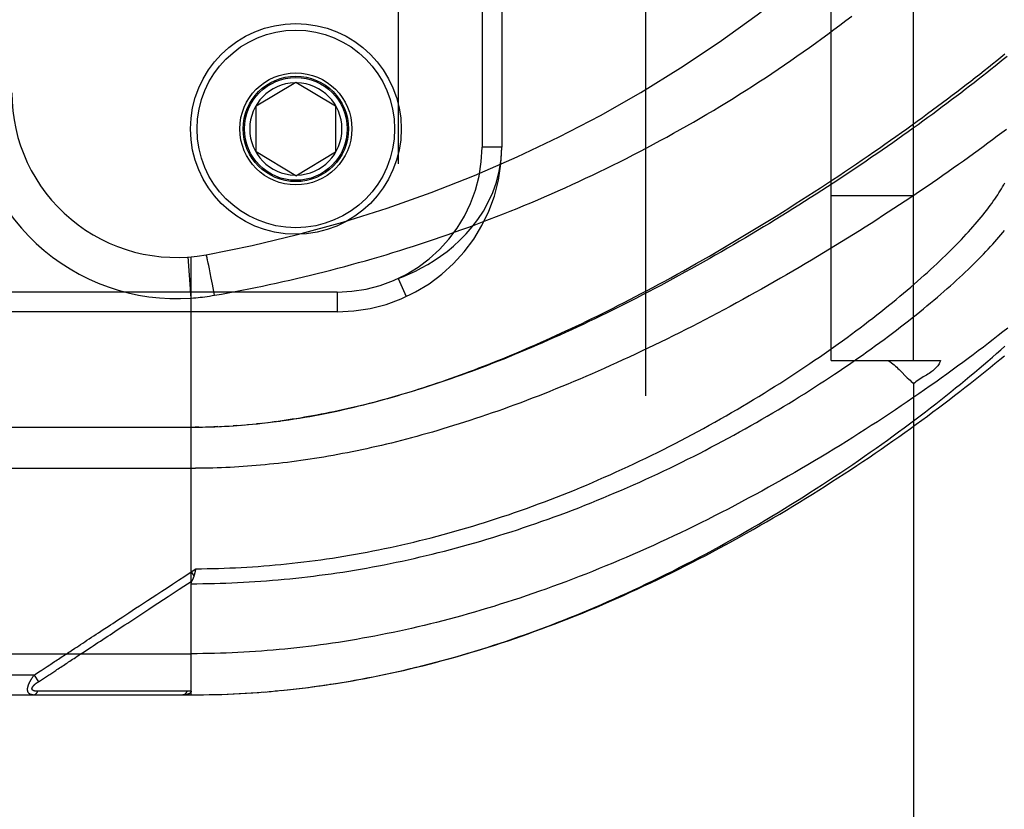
# Model space of a CAD drawing. Header units: inches. Extents: x 0 to 230, y 0 to 149.
# Tile 32 of 256: x 33.9 to 35.4, y 40.2 to 41.4. Entities that reach past the tile are written whole.
import ezdxf

# ---------------------------------------------------------------- set-up
doc = ezdxf.new("R2010")
doc.units = ezdxf.units.IN
doc.header["$LTSCALE"] = 12.648283
doc.header["$MEASUREMENT"] = 0
doc.linetypes.add('HIDDEN', pattern=[0.2, 0.1, -0.1])
for name, color, linetype in [('DEFAULT_2', 8, 'HIDDEN'), ('LEFTHAND_DOOR_ASSEMBLY', 7, 'CONTINUOUS'), ('SUBPANEL', 7, 'CONTINUOUS')]:
    doc.layers.add(name, color=color, linetype=linetype)

msp = doc.modelspace()

# ---------------------------------------------------------------- linework, layer by layer
at = {"layer": 'DEFAULT_2', "color": 8, "linetype": 'HIDDEN'}
msp.add_line((34.8549, 38.2959), (34.8549, 107.3999), dxfattribs=at)
at = {"layer": 'LEFTHAND_DOOR_ASSEMBLY', "color": 8, "linetype": 'HIDDEN'}
for p, q in [((34.4789, 42.4425), (34.4789, 41.0033)), ((34.6064, 42.2429), (34.6064, 41.2029)), ((34.6364, 42.2429), (34.6364, 41.2029)), ((34.2639, 41.2654), (34.3239, 41.3015)), ((34.3239, 41.3015), (34.3839, 41.2654)), ((34.2639, 41.1954), (34.2639, 41.2654)), ((34.3839, 41.2654), (34.3839, 41.1954)), ((34.6364, 41.2029), (34.6064, 41.2029)), ((34.3239, 41.1594), (34.2639, 41.1954)), ((34.3239, 41.1594), (34.3839, 41.1954)), ((34.1651, 40.3717), (34.1651, 41.0364)), ((34.1889, 41.0359), (34.1887, 41.0366)), ((34.1651, 40.9737), (34.1607, 41.0361)), ((34.1891, 41.0351), (34.1889, 41.0359)), ((34.1893, 41.0342), (34.1891, 41.0351)), ((34.1895, 41.0333), (34.1893, 41.0342)), ((34.1904, 41.0294), (34.19, 41.0312)), ((34.191, 41.0268), (34.1904, 41.0294)), ((34.1917, 41.0231), (34.191, 41.0268)), ((34.1928, 41.0183), (34.1917, 41.0231)), ((34.194, 41.012), (34.1928, 41.0183)), ((34.1956, 41.0042), (34.194, 41.012)), ((34.1974, 40.9947), (34.1956, 41.0042)), ((34.1994, 40.9836), (34.1974, 40.9947)), ((34.4789, 41.0033), (34.4915, 40.9761)), ((34.3864, 40.9829), (33.2301, 40.9829)), ((34.2005, 40.978), (34.1994, 40.9836)), ((34.3864, 40.9829), (34.3864, 40.9529)), ((34.3864, 40.9529), (33.2601, 40.9529)), ((34.2699, 40.7835), (34.264, 40.7829)), ((34.2733, 40.7839), (34.2819, 40.7849)), ((34.2939, 40.7863), (34.2879, 40.7856)), ((33.2914, 40.7779), (34.1651, 40.7779)), ((34.1767, 40.778), (34.1709, 40.778)), ((34.1794, 40.778), (34.1882, 40.7782)), ((34.1866, 40.7782), (34.194, 40.7784)), ((34.2055, 40.7788), (34.1997, 40.7786)), ((34.2083, 40.7789), (34.2171, 40.7793)), ((34.2154, 40.7792), (34.2229, 40.7796)), ((34.2346, 40.7804), (34.2287, 40.78)), ((34.2365, 40.7805), (34.2463, 40.7813)), ((34.2436, 40.7811), (34.2522, 40.7818)), ((33.2614, 40.7154), (34.1717, 40.7155)), ((34.1651, 40.5585), (34.1719, 40.563)), ((34.1651, 40.5585), (34.1693, 40.5522)), ((34.171, 40.5587), (34.1707, 40.5575)), ((34.1712, 40.5599), (34.171, 40.5587)), ((34.1719, 40.563), (34.1712, 40.5599)), ((34.0004, 40.4356), (34.0132, 40.444)), ((33.2614, 40.4342), (34.1651, 40.4342)), ((33.9504, 40.4028), (33.9596, 40.4088)), ((33.9268, 40.4017), (33.2614, 40.4017)), ((33.9268, 40.4017), (33.9294, 40.4034)), ((33.9268, 40.4017), (33.9334, 40.3917)), ((33.9294, 40.4034), (33.9318, 40.405)), ((33.9318, 40.405), (33.9341, 40.4065)), ((33.9334, 40.3917), (33.9409, 40.3966)), ((33.9409, 40.3966), (33.9488, 40.4018)), ((33.9488, 40.4018), (33.9504, 40.4028)), ((34.3019, 40.3784), (34.3148, 40.3798)), ((34.3111, 40.3794), (34.3242, 40.3808)), ((34.3203, 40.3804), (34.3337, 40.3819)), ((34.3295, 40.3814), (34.3431, 40.3831)), ((34.3387, 40.3826), (34.3526, 40.3844)), ((34.3479, 40.3838), (34.3621, 40.3857)), ((34.3572, 40.385), (34.3716, 40.3871)), ((34.3664, 40.3863), (34.3811, 40.3885)), ((33.2914, 40.3717), (34.1651, 40.3717)), ((33.9367, 40.3772), (33.9357, 40.3772)), ((33.9456, 40.3772), (33.9367, 40.3772)), ((33.9774, 40.3773), (33.9456, 40.3772)), ((33.9825, 40.3773), (33.9774, 40.3773)), ((34.1465, 40.3774), (34.1351, 40.3774)), ((34.1591, 40.3774), (34.1465, 40.3774)), ((34.1651, 40.3717), (34.1744, 40.3717)), ((34.1742, 40.3717), (34.1837, 40.3718)), ((34.1833, 40.3718), (34.1931, 40.372)), ((34.1924, 40.372), (34.2024, 40.3722)), ((34.2015, 40.3722), (34.2117, 40.3725)), ((34.2106, 40.3724), (34.2211, 40.3728)), ((34.2197, 40.3728), (34.2304, 40.3732)), ((34.2288, 40.3732), (34.2397, 40.3737)), ((34.2379, 40.3736), (34.2491, 40.3742)), ((34.247, 40.3741), (34.2585, 40.3748)), ((34.2562, 40.3747), (34.2678, 40.3755)), ((34.2653, 40.3753), (34.2772, 40.3762)), ((34.2744, 40.376), (34.2866, 40.377)), ((34.2836, 40.3768), (34.296, 40.3779)), ((34.2927, 40.3776), (34.3054, 40.3788))]:
    msp.add_line(p, q, dxfattribs=at)
for points in [[(34.2005, 40.978), (34.2109, 40.9799), (34.2213, 40.9817), (34.2316, 40.9837), (34.242, 40.9857), (34.2524, 40.9877), (34.2627, 40.9898), (34.2731, 40.9919), (34.2835, 40.9941), (34.2939, 40.9964), (34.3043, 40.9987), (34.3147, 41.001), (34.3251, 41.0034), (34.3355, 41.0059), (34.3459, 41.0084), (34.3563, 41.0109), (34.3667, 41.0136), (34.3772, 41.0162), (34.3876, 41.019), (34.398, 41.0217), (34.4085, 41.0246), (34.4189, 41.0275), (34.4294, 41.0304), (34.4398, 41.0334), (34.4503, 41.0365), (34.4607, 41.0396), (34.4712, 41.0428), (34.4817, 41.046), (34.4921, 41.0493), (34.5026, 41.0527), (34.5131, 41.0561), (34.5235, 41.0595), (34.534, 41.0631), (34.5445, 41.0666), (34.555, 41.0703), (34.5655, 41.074), (34.5759, 41.0777), (34.5864, 41.0815), (34.5969, 41.0854), (34.6073, 41.0893), (34.6178, 41.0933), (34.6283, 41.0974), (34.6387, 41.1015), (34.6492, 41.1057), (34.6596, 41.1099), (34.67, 41.1142), (34.6805, 41.1185), (34.6909, 41.1229), (34.7013, 41.1274), (34.7117, 41.1319), (34.7221, 41.1365), (34.7325, 41.1412), (34.7429, 41.1459), (34.7533, 41.1507), (34.7636, 41.1555), (34.774, 41.1604), (34.7843, 41.1653), (34.7946, 41.1704), (34.805, 41.1754), (34.8153, 41.1806), (34.8255, 41.1857), (34.8358, 41.191), (34.846, 41.1963), (34.8563, 41.2017), (34.8665, 41.2071), (34.8767, 41.2126), (34.8869, 41.2181), (34.897, 41.2238), (34.9071, 41.2294), (34.9172, 41.2351), (34.9273, 41.2409), (34.9374, 41.2468), (34.9474, 41.2526), (34.9574, 41.2586), (34.9674, 41.2646), (34.9773, 41.2707), (34.9872, 41.2768), (34.9971, 41.2829), (35.0069, 41.2892), (35.0167, 41.2954), (35.0265, 41.3017), (35.0362, 41.3081), (35.0459, 41.3145), (35.0556, 41.321), (35.0652, 41.3275), (35.0747, 41.334), (35.0842, 41.3406), (35.0937, 41.3473), (35.1031, 41.354), (35.1125, 41.3607), (35.1218, 41.3674), (35.1311, 41.3742), (35.1403, 41.3811), (35.1494, 41.3879), (35.1585, 41.3948), (35.1675, 41.4017)], [(34.2973, 40.7868), (34.3053, 40.7879), (34.3134, 40.7891), (34.3214, 40.7903), (34.3293, 40.7916), (34.3373, 40.7929), (34.3451, 40.7943), (34.3529, 40.7957), (34.3607, 40.7971), (34.3683, 40.7986), (34.3759, 40.8002), (34.3833, 40.8017), (34.3907, 40.8033), (34.398, 40.805), (34.4053, 40.8066), (34.4125, 40.8083), (34.4197, 40.8101), (34.4269, 40.8118), (34.434, 40.8137), (34.4411, 40.8155), (34.4482, 40.8174), (34.4553, 40.8193), (34.4623, 40.8213), (34.4693, 40.8232), (34.4763, 40.8253), (34.4833, 40.8273), (34.4903, 40.8294), (34.4972, 40.8315), (34.5042, 40.8337), (34.5111, 40.8359), (34.5181, 40.8381), (34.525, 40.8404), (34.5319, 40.8427), (34.5388, 40.845), (34.5458, 40.8474), (34.5527, 40.8498), (34.5597, 40.8522), (34.5666, 40.8547), (34.5736, 40.8572), (34.5806, 40.8598), (34.5876, 40.8624), (34.5947, 40.865), (34.6017, 40.8677), (34.6088, 40.8704), (34.6159, 40.8732), (34.623, 40.876), (34.6301, 40.8789), (34.6373, 40.8818), (34.6445, 40.8847), (34.6518, 40.8877), (34.659, 40.8908), (34.6663, 40.8939), (34.6737, 40.897), (34.681, 40.9002), (34.6884, 40.9034), (34.6959, 40.9067), (34.7033, 40.91), (34.7109, 40.9134), (34.7184, 40.9168), (34.7261, 40.9203), (34.7337, 40.9239), (34.7415, 40.9275), (34.7493, 40.9312), (34.7571, 40.9349), (34.765, 40.9387), (34.7729, 40.9425), (34.7809, 40.9464), (34.789, 40.9504), (34.7971, 40.9545), (34.8053, 40.9586), (34.8136, 40.9628), (34.8221, 40.9671), (34.8306, 40.9715), (34.8392, 40.976), (34.8479, 40.9805), (34.8567, 40.9851), (34.8655, 40.9899), (34.8745, 40.9947), (34.8836, 40.9996), (34.8929, 41.0047), (34.9023, 41.0099), (34.9118, 41.0152), (34.9215, 41.0206), (34.9313, 41.0261), (34.9412, 41.0318), (34.9513, 41.0375), (34.9614, 41.0434), (34.9716, 41.0493), (34.9818, 41.0554), (34.9921, 41.0614), (35.0023, 41.0675), (35.0124, 41.0736), (35.0225, 41.0797), (35.0325, 41.0859), (35.0425, 41.092), (35.0524, 41.0981), (35.0622, 41.1043), (35.072, 41.1104), (35.0817, 41.1166), (35.0913, 41.1227), (35.1009, 41.1288), (35.1103, 41.135), (35.1197, 41.1411), (35.1291, 41.1472), (35.1383, 41.1533), (35.1475, 41.1594), (35.1565, 41.1654), (35.1655, 41.1715), (35.1745, 41.1775), (35.1833, 41.1835), (35.192, 41.1895), (35.2007, 41.1955), (35.2093, 41.2014), (35.2177, 41.2073), (35.2261, 41.2132), (35.2344, 41.219), (35.2426, 41.2249), (35.2508, 41.2307), (35.2588, 41.2364), (35.2667, 41.2422), (35.2746, 41.2479), (35.2823, 41.2536), (35.29, 41.2592), (35.2976, 41.2648), (35.305, 41.2704), (35.3124, 41.2759), (35.3197, 41.2814), (35.3269, 41.2868), (35.334, 41.2923), (35.341, 41.2976), (35.3479, 41.303), (35.3547, 41.3083), (35.3614, 41.3135), (35.3681, 41.3188), (35.3746, 41.3239), (35.381, 41.3291), (35.3874, 41.3342), (35.3936, 41.3392), (35.3997, 41.3442)], [(35.4029, 41.3404), (35.3969, 41.3355), (35.3909, 41.3306), (35.3847, 41.3256), (35.3785, 41.3206), (35.3722, 41.3156), (35.3658, 41.3105), (35.3593, 41.3054), (35.3528, 41.3003), (35.3461, 41.2952), (35.3394, 41.29), (35.3326, 41.2848), (35.3257, 41.2796), (35.3188, 41.2743), (35.3117, 41.269), (35.3046, 41.2637), (35.2974, 41.2584), (35.2902, 41.253), (35.2828, 41.2476), (35.2754, 41.2422), (35.2679, 41.2368), (35.2603, 41.2314), (35.2527, 41.2259), (35.245, 41.2204), (35.2372, 41.2149), (35.2294, 41.2094), (35.2215, 41.2039), (35.2135, 41.1984), (35.2055, 41.1928), (35.1974, 41.1873), (35.1892, 41.1817), (35.181, 41.1761), (35.1727, 41.1705), (35.1643, 41.165), (35.1559, 41.1594), (35.1475, 41.1538), (35.1389, 41.1482), (35.1304, 41.1426), (35.1218, 41.137), (35.1131, 41.1314), (35.1044, 41.1258), (35.0956, 41.1203), (35.0868, 41.1147), (35.078, 41.1092), (35.0691, 41.1036), (35.0602, 41.0981), (35.0513, 41.0926), (35.0423, 41.0871), (35.0333, 41.0816), (35.0242, 41.0762), (35.0152, 41.0707), (35.0061, 41.0653), (34.997, 41.0599), (34.9878, 41.0546), (34.9787, 41.0493), (34.9695, 41.044), (34.9603, 41.0387), (34.9511, 41.0335), (34.9419, 41.0283), (34.9327, 41.0231), (34.9235, 41.018), (34.9143, 41.0129), (34.9051, 41.0078), (34.8959, 41.0028), (34.8867, 40.9979), (34.8775, 40.993), (34.8683, 40.9881), (34.8591, 40.9833), (34.8499, 40.9785), (34.8408, 40.9738), (34.8317, 40.9692), (34.8226, 40.9645), (34.8135, 40.96), (34.8044, 40.9555), (34.7954, 40.951), (34.7864, 40.9466), (34.7774, 40.9423), (34.7685, 40.938), (34.7596, 40.9338), (34.7507, 40.9297), (34.7419, 40.9256), (34.7331, 40.9215), (34.7243, 40.9176), (34.7156, 40.9137), (34.7069, 40.9098), (34.6983, 40.906), (34.6897, 40.9023), (34.6812, 40.8986), (34.6727, 40.895), (34.6642, 40.8915), (34.6558, 40.888), (34.6475, 40.8846), (34.6392, 40.8813), (34.6309, 40.878), (34.6227, 40.8748), (34.6146, 40.8716), (34.6065, 40.8685), (34.5985, 40.8655), (34.5905, 40.8625), (34.5826, 40.8596), (34.5747, 40.8568), (34.5669, 40.854), (34.5591, 40.8513), (34.5514, 40.8486), (34.5437, 40.846), (34.5361, 40.8434), (34.5286, 40.841), (34.5211, 40.8385), (34.5136, 40.8362), (34.5062, 40.8338), (34.4989, 40.8316), (34.4916, 40.8294), (34.4844, 40.8272), (34.4772, 40.8251), (34.47, 40.8231), (34.463, 40.8211), (34.4559, 40.8192), (34.4489, 40.8173), (34.442, 40.8155), (34.4351, 40.8137), (34.4283, 40.812), (34.4215, 40.8103), (34.4147, 40.8087), (34.408, 40.8071), (34.4013, 40.8056), (34.3947, 40.8041), (34.3882, 40.8027), (34.3816, 40.8013), (34.3751, 40.7999), (34.3687, 40.7986), (34.3622, 40.7974), (34.3559, 40.7962), (34.3495, 40.795), (34.3432, 40.7939), (34.3369, 40.7928), (34.3307, 40.7917), (34.3245, 40.7907), (34.3183, 40.7898), (34.3122, 40.7889)], [(35.402, 41.2296), (35.3951, 41.2244), (35.3881, 41.2192), (35.381, 41.2139), (35.3738, 41.2086), (35.3666, 41.2032), (35.3592, 41.1979), (35.3518, 41.1925), (35.3443, 41.1871), (35.3367, 41.1817), (35.3291, 41.1762), (35.3213, 41.1708), (35.3135, 41.1653), (35.3056, 41.1598), (35.2977, 41.1543), (35.2896, 41.1487), (35.2815, 41.1432), (35.2733, 41.1376), (35.265, 41.132), (35.2567, 41.1264), (35.2483, 41.1208), (35.2399, 41.1152), (35.2313, 41.1096), (35.2227, 41.104), (35.2141, 41.0984), (35.2054, 41.0927), (35.1966, 41.0871), (35.1878, 41.0815), (35.1789, 41.0759), (35.1699, 41.0702), (35.1609, 41.0646), (35.1519, 41.059), (35.1428, 41.0534), (35.1336, 41.0478), (35.1244, 41.0423), (35.1152, 41.0367), (35.106, 41.0311), (35.0966, 41.0256), (35.0873, 41.0201), (35.0779, 41.0146), (35.0685, 41.0091), (35.0591, 41.0037), (35.0496, 40.9983), (35.0401, 40.9929), (35.0306, 40.9875), (35.021, 40.9822), (35.0115, 40.9769), (35.0019, 40.9716), (34.9923, 40.9663), (34.9827, 40.9611), (34.9731, 40.956), (34.9635, 40.9509), (34.9539, 40.9458), (34.9443, 40.9407), (34.9346, 40.9358), (34.925, 40.9308), (34.9154, 40.9259), (34.9058, 40.9211), (34.8962, 40.9163), (34.8866, 40.9115), (34.8771, 40.9068), (34.8675, 40.9022), (34.858, 40.8976), (34.8484, 40.893), (34.839, 40.8886), (34.8295, 40.8841), (34.8201, 40.8798), (34.8106, 40.8755), (34.8013, 40.8712), (34.7919, 40.867), (34.7826, 40.8629), (34.7733, 40.8589), (34.764, 40.8549), (34.7548, 40.8509), (34.7456, 40.847), (34.7365, 40.8432), (34.7274, 40.8395), (34.7184, 40.8358), (34.7093, 40.8322), (34.7004, 40.8286), (34.6915, 40.8251), (34.6826, 40.8217), (34.6737, 40.8183), (34.665, 40.815), (34.6562, 40.8117), (34.6475, 40.8086), (34.6389, 40.8054), (34.6303, 40.8024), (34.6218, 40.7994), (34.6133, 40.7965), (34.6048, 40.7936), (34.5964, 40.7908), (34.5881, 40.788), (34.5798, 40.7854), (34.5715, 40.7827), (34.5633, 40.7802), (34.5552, 40.7777), (34.5471, 40.7752), (34.5391, 40.7728), (34.5311, 40.7705), (34.5231, 40.7682), (34.5152, 40.766), (34.5074, 40.7638), (34.4996, 40.7617), (34.4918, 40.7597), (34.4841, 40.7577), (34.4764, 40.7557), (34.4688, 40.7538), (34.4612, 40.752), (34.4537, 40.7502), (34.4462, 40.7485), (34.4388, 40.7468), (34.4314, 40.7452), (34.424, 40.7436), (34.4167, 40.742), (34.4094, 40.7406), (34.4021, 40.7391), (34.3949, 40.7377), (34.3878, 40.7364), (34.3806, 40.7351), (34.3735, 40.7338), (34.3665, 40.7326), (34.3594, 40.7315), (34.3524, 40.7303), (34.3455, 40.7293), (34.3385, 40.7282), (34.3316, 40.7272), (34.3247, 40.7263), (34.3179, 40.7254)], [(34.4789, 41.0033), (34.4874, 41.0066), (34.4961, 41.0104), (34.5052, 41.0147), (34.5145, 41.0194), (34.524, 41.0248), (34.5337, 41.0307), (34.5435, 41.0373), (34.5533, 41.0446), (34.5631, 41.0526), (34.5728, 41.0615), (34.5822, 41.0711), (34.5914, 41.0817), (34.6001, 41.0932), (34.6084, 41.1056), (34.6159, 41.1191), (34.6226, 41.1337), (34.6282, 41.1495), (34.6326, 41.1663), (34.6354, 41.1841), (34.6364, 41.2029)], [(34.1719, 40.563), (34.1805, 40.5631), (34.1891, 40.5632), (34.1977, 40.5634), (34.2063, 40.5636), (34.2149, 40.5639), (34.2235, 40.5642), (34.2321, 40.5646), (34.2407, 40.565), (34.2493, 40.5655), (34.2579, 40.566), (34.2666, 40.5666), (34.2752, 40.5673), (34.2838, 40.568), (34.2925, 40.5688), (34.3011, 40.5696), (34.3098, 40.5704), (34.3184, 40.5714), (34.3271, 40.5723), (34.3358, 40.5734), (34.3444, 40.5744), (34.3531, 40.5756), (34.3618, 40.5768), (34.3706, 40.578), (34.3793, 40.5793), (34.388, 40.5807), (34.3968, 40.5821), (34.4055, 40.5836), (34.4143, 40.5851), (34.4231, 40.5867), (34.4319, 40.5883), (34.4407, 40.59), (34.4495, 40.5918), (34.4583, 40.5936), (34.4672, 40.5954), (34.476, 40.5974), (34.4849, 40.5994), (34.4938, 40.6014), (34.5027, 40.6035), (34.5116, 40.6057), (34.5205, 40.6079), (34.5294, 40.6102), (34.5384, 40.6125), (34.5473, 40.6149), (34.5563, 40.6173), (34.5653, 40.6199), (34.5743, 40.6224), (34.5833, 40.6251), (34.5923, 40.6277), (34.6013, 40.6305), (34.6103, 40.6333), (34.6194, 40.6362), (34.6284, 40.6391), (34.6375, 40.6421), (34.6465, 40.6451), (34.6556, 40.6483), (34.6647, 40.6514), (34.6738, 40.6546), (34.6829, 40.6579), (34.692, 40.6613), (34.701, 40.6647), (34.7101, 40.6681), (34.7192, 40.6717), (34.7283, 40.6752), (34.7374, 40.6789), (34.7465, 40.6825), (34.7556, 40.6863), (34.7647, 40.6901), (34.7738, 40.6939), (34.7828, 40.6978), (34.7919, 40.7018), (34.8009, 40.7058), (34.81, 40.7099), (34.819, 40.714), (34.828, 40.7181), (34.8369, 40.7223), (34.8459, 40.7266), (34.8548, 40.7309), (34.8638, 40.7352), (34.8727, 40.7396), (34.8815, 40.7441), (34.8904, 40.7485), (34.8992, 40.753), (34.9079, 40.7576), (34.9167, 40.7622), (34.9254, 40.7668), (34.934, 40.7715), (34.9426, 40.7761), (34.9512, 40.7809), (34.9598, 40.7856), (34.9682, 40.7904), (34.9767, 40.7952), (34.9851, 40.8), (34.9934, 40.8049), (35.0017, 40.8098), (35.0099, 40.8147), (35.0181, 40.8196), (35.0262, 40.8245), (35.0342, 40.8294), (35.0422, 40.8344), (35.0501, 40.8394), (35.058, 40.8443), (35.0658, 40.8493), (35.0735, 40.8543), (35.0811, 40.8593), (35.0887, 40.8643), (35.0962, 40.8693), (35.1036, 40.8743), (35.111, 40.8793), (35.1182, 40.8843), (35.1254, 40.8893), (35.1325, 40.8942), (35.1396, 40.8992), (35.1465, 40.9042), (35.1534, 40.9091), (35.1602, 40.914), (35.1669, 40.919), (35.1735, 40.9239), (35.18, 40.9288), (35.1864, 40.9336), (35.1928, 40.9385), (35.1991, 40.9433), (35.2052, 40.9481), (35.2113, 40.9529), (35.2173, 40.9577), (35.2232, 40.9624), (35.229, 40.9671), (35.2347, 40.9718), (35.2404, 40.9765), (35.2459, 40.9811), (35.2514, 40.9857), (35.2567, 40.9903), (35.262, 40.9948), (35.2672, 40.9994), (35.2722, 41.0038), (35.2772, 41.0083), (35.2821, 41.0127), (35.2869, 41.0171), (35.2916, 41.0214), (35.2962, 41.0257), (35.3008, 41.03), (35.3052, 41.0342), (35.3095, 41.0384), (35.3138, 41.0426), (35.3179, 41.0467), (35.322, 41.0508), (35.326, 41.0548), (35.3299, 41.0588), (35.3337, 41.0628), (35.3374, 41.0667), (35.341, 41.0706), (35.3445, 41.0744), (35.3479, 41.0782), (35.3512, 41.082), (35.3545, 41.0857), (35.3576, 41.0894), (35.3607, 41.093), (35.3637, 41.0966), (35.3666, 41.1002), (35.3694, 41.1037), (35.3721, 41.1072), (35.3747, 41.1106), (35.3773, 41.114), (35.3797, 41.1173), (35.3821, 41.1206), (35.3844, 41.1239), (35.3866, 41.1271), (35.3887, 41.1303), (35.3907, 41.1334), (35.3926, 41.1365), (35.3945, 41.1395), (35.3962, 41.1425), (35.3979, 41.1455), (35.3995, 41.1484)], [(34.1651, 40.5404), (34.1739, 40.5404), (34.1827, 40.5405), (34.1915, 40.5406), (34.2003, 40.5408), (34.2091, 40.541), (34.2179, 40.5413), (34.2267, 40.5416), (34.2355, 40.542), (34.2443, 40.5425), (34.2531, 40.543), (34.2619, 40.5435), (34.2708, 40.5441), (34.2796, 40.5448), (34.2884, 40.5455), (34.2973, 40.5462), (34.3061, 40.547), (34.315, 40.5479), (34.3239, 40.5488), (34.3328, 40.5498), (34.3416, 40.5508), (34.3505, 40.5519), (34.3594, 40.5531), (34.3684, 40.5542), (34.3773, 40.5555), (34.3862, 40.5568), (34.3952, 40.5581), (34.4041, 40.5596), (34.4131, 40.561), (34.4221, 40.5625), (34.4311, 40.5641), (34.4401, 40.5658), (34.4491, 40.5674), (34.4581, 40.5692), (34.4672, 40.571), (34.4762, 40.5729), (34.4853, 40.5748), (34.4944, 40.5768), (34.5035, 40.5788), (34.5126, 40.5809), (34.5217, 40.583), (34.5309, 40.5852), (34.54, 40.5875), (34.5492, 40.5898), (34.5583, 40.5922), (34.5675, 40.5946), (34.5767, 40.5971), (34.5859, 40.5997), (34.5952, 40.6023), (34.6044, 40.605), (34.6136, 40.6077), (34.6229, 40.6105), (34.6321, 40.6134), (34.6414, 40.6163), (34.6507, 40.6192), (34.66, 40.6223), (34.6693, 40.6254), (34.6786, 40.6285), (34.6879, 40.6317), (34.6972, 40.635), (34.7065, 40.6383), (34.7158, 40.6417), (34.7251, 40.6451), (34.7344, 40.6486), (34.7437, 40.6521), (34.7531, 40.6557), (34.7624, 40.6594), (34.7717, 40.6631), (34.7809, 40.6669), (34.7902, 40.6707), (34.7995, 40.6745), (34.8087, 40.6785), (34.818, 40.6824), (34.8272, 40.6864), (34.8364, 40.6905), (34.8456, 40.6946), (34.8548, 40.6988), (34.8639, 40.703), (34.873, 40.7072), (34.8821, 40.7115), (34.8912, 40.7159), (34.9002, 40.7202), (34.9093, 40.7246), (34.9182, 40.7291), (34.9272, 40.7336), (34.9361, 40.7381), (34.9449, 40.7427), (34.9537, 40.7473), (34.9625, 40.7519), (34.9712, 40.7565), (34.9799, 40.7612), (34.9886, 40.7659), (34.9972, 40.7706), (35.0057, 40.7754), (35.0142, 40.7802), (35.0226, 40.785), (35.0309, 40.7898), (35.0392, 40.7946), (35.0475, 40.7994), (35.0557, 40.8043), (35.0638, 40.8092), (35.0718, 40.814), (35.0798, 40.8189), (35.0877, 40.8238), (35.0955, 40.8287), (35.1033, 40.8336), (35.111, 40.8385), (35.1186, 40.8434), (35.1261, 40.8483), (35.1335, 40.8532), (35.1409, 40.8581), (35.1482, 40.8629), (35.1554, 40.8678), (35.1626, 40.8727), (35.1696, 40.8775), (35.1766, 40.8824), (35.1834, 40.8872), (35.1902, 40.892), (35.1969, 40.8968), (35.2035, 40.9016), (35.2101, 40.9064), (35.2165, 40.9111), (35.2229, 40.9159), (35.2291, 40.9206), (35.2353, 40.9253), (35.2414, 40.9299), (35.2474, 40.9346), (35.2533, 40.9392), (35.2591, 40.9438), (35.2648, 40.9483), (35.2704, 40.9529), (35.276, 40.9574), (35.2814, 40.9619), (35.2868, 40.9663), (35.292, 40.9707), (35.2972, 40.9751), (35.3023, 40.9795), (35.3072, 40.9838), (35.3121, 40.9881), (35.3169, 40.9923), (35.3216, 40.9965), (35.3262, 41.0007), (35.3308, 41.0049), (35.3352, 41.009), (35.3395, 41.0131), (35.3438, 41.0171), (35.3479, 41.0211), (35.352, 41.0251), (35.3559, 41.029), (35.3598, 41.0329), (35.3636, 41.0367), (35.3673, 41.0406), (35.3709, 41.0443), (35.3744, 41.0481), (35.3778, 41.0518), (35.3812, 41.0554), (35.3844, 41.059), (35.3876, 41.0626), (35.3907, 41.0661), (35.3936, 41.0696), (35.3965, 41.0731), (35.3993, 41.0765)], [(34.1887, 41.0366), (34.1886, 41.037), (34.1885, 41.0373), (34.1885, 41.0376), (34.1884, 41.0378), (34.1883, 41.0381), (34.1882, 41.0383), (34.1882, 41.0385), (34.1881, 41.0387), (34.1881, 41.0389), (34.188, 41.039), (34.1879, 41.0392), (34.1879, 41.0393), (34.1879, 41.0394), (34.1878, 41.0394), (34.1878, 41.0395), (34.1877, 41.0395), (34.1877, 41.0395)], [(34.19, 41.0312), (34.1899, 41.0317), (34.1895, 41.0333)], [(34.1651, 40.9737), (34.1687, 40.974), (34.1722, 40.9743), (34.1755, 40.9746), (34.1788, 40.9749), (34.1822, 40.9753), (34.1858, 40.9758), (34.1894, 40.9763), (34.1931, 40.9768), (34.1967, 40.9774), (34.2005, 40.978)], [(35.4039, 40.9281), (35.3967, 40.9225), (35.3894, 40.9168), (35.382, 40.911), (35.3746, 40.9053), (35.367, 40.8995), (35.3593, 40.8937), (35.3516, 40.8878), (35.3437, 40.882), (35.3358, 40.8761), (35.3277, 40.8702), (35.3196, 40.8642), (35.3114, 40.8583), (35.3031, 40.8523), (35.2947, 40.8464), (35.2862, 40.8404), (35.2776, 40.8344), (35.269, 40.8284), (35.2602, 40.8224), (35.2514, 40.8163), (35.2425, 40.8103), (35.2336, 40.8043), (35.2245, 40.7983), (35.2154, 40.7922), (35.2062, 40.7862), (35.1969, 40.7802), (35.1876, 40.7742), (35.1782, 40.7682), (35.1687, 40.7622), (35.1592, 40.7563), (35.1496, 40.7503), (35.14, 40.7444), (35.1303, 40.7385), (35.1205, 40.7326), (35.1107, 40.7267), (35.1008, 40.7209), (35.0909, 40.7151), (35.081, 40.7093), (35.071, 40.7036), (35.061, 40.6979), (35.0509, 40.6922), (35.0408, 40.6866), (35.0307, 40.681), (35.0205, 40.6754), (35.0103, 40.6699), (35.0001, 40.6645), (34.9899, 40.6591), (34.9796, 40.6537), (34.9693, 40.6484), (34.9591, 40.6431), (34.9488, 40.6379), (34.9385, 40.6328), (34.9282, 40.6277), (34.9179, 40.6227), (34.9075, 40.6177), (34.8972, 40.6128), (34.8869, 40.608), (34.8766, 40.6032), (34.8663, 40.5985), (34.856, 40.5938), (34.8457, 40.5893), (34.8354, 40.5847), (34.8252, 40.5803), (34.8149, 40.5759), (34.8047, 40.5716), (34.7944, 40.5674), (34.7842, 40.5632), (34.7741, 40.5591), (34.7639, 40.555), (34.7537, 40.5511), (34.7436, 40.5472), (34.7335, 40.5434), (34.7235, 40.5396), (34.7134, 40.5359), (34.7034, 40.5323), (34.6934, 40.5288), (34.6834, 40.5253), (34.6735, 40.5219), (34.6636, 40.5186), (34.6537, 40.5154), (34.6439, 40.5122), (34.634, 40.5091), (34.6243, 40.506), (34.6145, 40.503), (34.6048, 40.5001), (34.5951, 40.4973), (34.5854, 40.4945), (34.5757, 40.4918), (34.5661, 40.4892), (34.5565, 40.4866), (34.547, 40.4841), (34.5374, 40.4817), (34.528, 40.4793), (34.5185, 40.477), (34.509, 40.4748), (34.4996, 40.4726), (34.4902, 40.4705), (34.4809, 40.4685), (34.4715, 40.4665), (34.4622, 40.4646), (34.4529, 40.4627), (34.4437, 40.4609), (34.4345, 40.4592), (34.4252, 40.4575), (34.4161, 40.4559), (34.4069, 40.4543), (34.3977, 40.4529), (34.3886, 40.4514), (34.3795, 40.4501), (34.3704, 40.4487), (34.3614, 40.4475), (34.3523, 40.4463), (34.3433, 40.4452), (34.3343, 40.4441), (34.3253, 40.4431), (34.3163, 40.4421), (34.3073, 40.4412), (34.2984, 40.4403), (34.2894, 40.4395), (34.2805, 40.4388), (34.2716, 40.4381), (34.2627, 40.4375), (34.2538, 40.4369), (34.2449, 40.4364), (34.236, 40.4359), (34.2271, 40.4355)], [(34.3757, 40.3877), (34.385, 40.3891), (34.3943, 40.3906), (34.4036, 40.3922), (34.413, 40.3938), (34.4223, 40.3955), (34.4317, 40.3973), (34.4411, 40.3991), (34.4505, 40.401), (34.46, 40.403), (34.4695, 40.405), (34.4789, 40.4071), (34.4884, 40.4093), (34.498, 40.4115), (34.5075, 40.4138), (34.5171, 40.4162), (34.5267, 40.4186), (34.5363, 40.4212), (34.546, 40.4237), (34.5556, 40.4264), (34.5653, 40.4291), (34.5751, 40.4319), (34.5848, 40.4348), (34.5946, 40.4377), (34.6044, 40.4407), (34.6142, 40.4438), (34.6239, 40.447), (34.6337, 40.4502), (34.6434, 40.4534), (34.6531, 40.4567), (34.6628, 40.4601), (34.6724, 40.4635), (34.6821, 40.467), (34.6917, 40.4705), (34.7012, 40.4741), (34.7108, 40.4777), (34.7204, 40.4814), (34.73, 40.4851), (34.7395, 40.489), (34.7491, 40.4928), (34.7587, 40.4968), (34.7683, 40.5008), (34.7779, 40.5049), (34.7875, 40.509), (34.7971, 40.5132), (34.8068, 40.5175), (34.8165, 40.5218), (34.8262, 40.5262), (34.8359, 40.5307), (34.8457, 40.5353), (34.8556, 40.54), (34.8655, 40.5448), (34.8755, 40.5496), (34.8855, 40.5546), (34.8956, 40.5596), (34.9057, 40.5648), (34.9158, 40.5699), (34.926, 40.5752), (34.9361, 40.5805), (34.9462, 40.5859), (34.9563, 40.5914), (34.9664, 40.5969), (34.9765, 40.6025), (34.9865, 40.6081), (34.9965, 40.6137), (35.0065, 40.6194), (35.0164, 40.6251), (35.0263, 40.6309), (35.0361, 40.6368), (35.046, 40.6426), (35.0557, 40.6485), (35.0655, 40.6545), (35.0751, 40.6604), (35.0848, 40.6664), (35.0943, 40.6724), (35.1038, 40.6785), (35.1133, 40.6846), (35.1227, 40.6907), (35.132, 40.6968), (35.1413, 40.7029), (35.1505, 40.709), (35.1596, 40.7152), (35.1687, 40.7213), (35.1777, 40.7275), (35.1866, 40.7337), (35.1954, 40.7399), (35.2041, 40.746), (35.2128, 40.7522), (35.2214, 40.7584), (35.2299, 40.7645), (35.2383, 40.7707), (35.2467, 40.7768), (35.2549, 40.783), (35.2631, 40.7891), (35.2711, 40.7952), (35.2791, 40.8013), (35.287, 40.8074), (35.2948, 40.8134), (35.3024, 40.8195), (35.31, 40.8255), (35.3175, 40.8314), (35.3249, 40.8374), (35.3322, 40.8433), (35.3395, 40.8492), (35.3466, 40.8551), (35.3536, 40.8609), (35.3605, 40.8667), (35.3673, 40.8725), (35.374, 40.8782), (35.3806, 40.8839), (35.3871, 40.8896), (35.3935, 40.8952), (35.3998, 40.9008)], [(34.3811, 40.3885), (34.3906, 40.39), (34.4002, 40.3916), (34.4098, 40.3932), (34.4193, 40.395), (34.429, 40.3967), (34.4386, 40.3986), (34.4482, 40.4005), (34.4579, 40.4025), (34.4676, 40.4045), (34.4773, 40.4067), (34.487, 40.4089), (34.4968, 40.4111), (34.5066, 40.4135), (34.5164, 40.4159), (34.5262, 40.4184), (34.536, 40.4209), (34.5459, 40.4236), (34.5558, 40.4263), (34.5657, 40.429), (34.5757, 40.4319), (34.5856, 40.4348), (34.5956, 40.4378), (34.6057, 40.4409), (34.6157, 40.444), (34.6258, 40.4472), (34.6358, 40.4505), (34.646, 40.4539), (34.6561, 40.4573), (34.6662, 40.4608), (34.6764, 40.4644), (34.6866, 40.4681), (34.6968, 40.4719), (34.7071, 40.4757), (34.7173, 40.4796), (34.7276, 40.4835), (34.7379, 40.4876), (34.7482, 40.4917), (34.7586, 40.4959), (34.7689, 40.5002), (34.7793, 40.5045), (34.7896, 40.5089), (34.8, 40.5134), (34.8104, 40.518), (34.8208, 40.5226), (34.8312, 40.5273), (34.8416, 40.532), (34.8521, 40.5369), (34.8625, 40.5418), (34.8729, 40.5468), (34.8833, 40.5518), (34.8937, 40.5569), (34.9041, 40.5621), (34.9145, 40.5673), (34.9249, 40.5726), (34.9353, 40.5779), (34.9457, 40.5833), (34.956, 40.5888), (34.9663, 40.5943), (34.9766, 40.5999), (34.9869, 40.6055), (34.9972, 40.6112), (35.0074, 40.6169), (35.0176, 40.6227), (35.0278, 40.6285), (35.0379, 40.6343), (35.048, 40.6402), (35.058, 40.6461), (35.0681, 40.6521), (35.078, 40.6581), (35.088, 40.6641), (35.0978, 40.6702), (35.1077, 40.6763), (35.1174, 40.6824), (35.1271, 40.6886), (35.1368, 40.6947), (35.1464, 40.7009), (35.1559, 40.7071), (35.1654, 40.7133), (35.1748, 40.7196), (35.1842, 40.7258), (35.1935, 40.7321), (35.2027, 40.7383), (35.2118, 40.7446), (35.2209, 40.7509), (35.2298, 40.7571), (35.2387, 40.7634), (35.2476, 40.7697), (35.2563, 40.7759), (35.265, 40.7822), (35.2735, 40.7884), (35.282, 40.7947), (35.2905, 40.8009), (35.2988, 40.8071), (35.307, 40.8133), (35.3152, 40.8195), (35.3232, 40.8257), (35.3312, 40.8318), (35.3391, 40.838), (35.3469, 40.8441), (35.3546, 40.8502), (35.3622, 40.8562), (35.3697, 40.8623), (35.3772, 40.8683), (35.3845, 40.8743), (35.3918, 40.8803), (35.3989, 40.8862)], [(34.2507, 40.7817), (34.2581, 40.7823), (34.2656, 40.7831), (34.2759, 40.7842)], [(34.2813, 40.7848), (34.2893, 40.7858), (34.3, 40.7871)], [(34.3122, 40.7889), (34.3061, 40.788), (34.3, 40.7871)], [(34.1651, 40.7779), (34.1723, 40.778), (34.1824, 40.7781)], [(34.1939, 40.7784), (34.2011, 40.7786), (34.2113, 40.779)], [(34.2225, 40.7796), (34.2295, 40.7801), (34.2404, 40.7808)], [(34.3179, 40.7254), (34.311, 40.7245), (34.3042, 40.7237), (34.2975, 40.7229), (34.2907, 40.7222), (34.284, 40.7215), (34.2772, 40.7208), (34.2705, 40.7202), (34.2639, 40.7196), (34.2572, 40.7191), (34.2506, 40.7186), (34.2439, 40.7181), (34.2373, 40.7177), (34.2307, 40.7173), (34.2241, 40.7169), (34.2176, 40.7166), (34.211, 40.7163), (34.2044, 40.7161), (34.1979, 40.7159), (34.1913, 40.7157), (34.1848, 40.7156), (34.1782, 40.7155), (34.1717, 40.7155)], [(34.0318, 40.4708), (34.0389, 40.4755), (34.0425, 40.4778), (34.0461, 40.4802), (34.0497, 40.4826), (34.0535, 40.4851), (34.0574, 40.4876), (34.0615, 40.4903), (34.0659, 40.4932), (34.0706, 40.4963), (34.0755, 40.4995), (34.0808, 40.503), (34.0865, 40.5067), (34.0925, 40.5107), (34.0989, 40.5149), (34.1057, 40.5194), (34.1129, 40.5241), (34.1205, 40.5291), (34.1285, 40.5343), (34.1369, 40.5399), (34.1459, 40.5458), (34.1553, 40.552), (34.1651, 40.5585)], [(34.13, 40.5208), (34.1471, 40.5321), (34.1664, 40.5447)], [(34.1651, 40.5404), (34.1652, 40.5406), (34.1652, 40.5408), (34.1652, 40.541), (34.1652, 40.5412), (34.1652, 40.5414), (34.1653, 40.5416), (34.1653, 40.5418), (34.1654, 40.542), (34.1654, 40.5423), (34.1655, 40.5425), (34.1655, 40.5427), (34.1656, 40.5429), (34.1657, 40.5431), (34.1658, 40.5434), (34.1658, 40.5436), (34.1659, 40.5438), (34.166, 40.544), (34.1661, 40.5443), (34.1662, 40.5445), (34.1666, 40.5452)], [(34.1693, 40.5522), (34.1691, 40.5516), (34.1689, 40.551), (34.1687, 40.5505), (34.1685, 40.5499), (34.1683, 40.5494), (34.1681, 40.5488), (34.1679, 40.5483), (34.1677, 40.5477), (34.1675, 40.5472), (34.1673, 40.5467), (34.1671, 40.5462), (34.1668, 40.5457), (34.1666, 40.5452)], [(34.1707, 40.5575), (34.1704, 40.5563), (34.1702, 40.5557), (34.1701, 40.5551), (34.1699, 40.5545), (34.1697, 40.5539), (34.1696, 40.5533), (34.1694, 40.5528), (34.1693, 40.5522)], [(34.0888, 40.4938), (34.0947, 40.4976), (34.101, 40.5017), (34.1076, 40.5061), (34.13, 40.5208)], [(34.0132, 40.444), (34.0166, 40.4463), (34.0201, 40.4486), (34.0237, 40.451), (34.0274, 40.4534), (34.0311, 40.4558), (34.0347, 40.4582), (34.0384, 40.4606), (34.0421, 40.463), (34.0457, 40.4654), (34.0493, 40.4678), (34.053, 40.4702), (34.0567, 40.4727), (34.0606, 40.4752), (34.0646, 40.4778), (34.0689, 40.4806), (34.0734, 40.4836), (34.0782, 40.4868), (34.0888, 40.4938)], [(33.9837, 40.4392), (33.9887, 40.4425), (33.9915, 40.4443), (33.9944, 40.4462), (33.9974, 40.4482), (34.0005, 40.4502), (34.0037, 40.4523), (34.007, 40.4545), (34.0104, 40.4567), (34.0139, 40.459), (34.0174, 40.4613), (34.021, 40.4637), (34.0246, 40.466), (34.0282, 40.4684), (34.0318, 40.4708)], [(33.9656, 40.4273), (33.9695, 40.4298), (33.9714, 40.4311), (33.9733, 40.4323), (33.9753, 40.4336), (33.9773, 40.4349), (33.9793, 40.4363), (33.9814, 40.4377), (33.9837, 40.4392)], [(33.9541, 40.4197), (33.9579, 40.4222), (33.9598, 40.4234), (33.9618, 40.4247), (33.9637, 40.426), (33.9656, 40.4273)], [(33.9753, 40.4191), (33.9772, 40.4204), (33.9792, 40.4217), (33.9812, 40.423), (33.9832, 40.4243), (33.9852, 40.4257), (33.9874, 40.4271), (33.9896, 40.4286), (33.9921, 40.4302), (33.9947, 40.4319), (33.9974, 40.4337), (34.0004, 40.4356)], [(34.2271, 40.4355), (34.2183, 40.4352), (34.2094, 40.4349), (34.2006, 40.4346), (34.1917, 40.4344), (34.1828, 40.4343), (34.174, 40.4342), (34.1651, 40.4342)], [(33.9341, 40.4065), (33.9365, 40.4081), (33.9377, 40.4089)], [(33.9377, 40.4089), (33.9404, 40.4106), (33.9418, 40.4116)], [(33.9418, 40.4116), (33.945, 40.4137), (33.9467, 40.4148)], [(33.9467, 40.4148), (33.9504, 40.4172), (33.9523, 40.4185), (33.9541, 40.4197)], [(33.9596, 40.4088), (33.9615, 40.4101), (33.9634, 40.4114), (33.9654, 40.4126), (33.9674, 40.4139), (33.9693, 40.4152), (33.9713, 40.4165), (33.9753, 40.4191)], [(33.9256, 40.3717), (33.9252, 40.3717), (33.9248, 40.3717), (33.9244, 40.3717), (33.924, 40.3718), (33.9236, 40.3718), (33.9233, 40.3719), (33.9229, 40.372), (33.9226, 40.372), (33.9223, 40.3721), (33.922, 40.3722), (33.9217, 40.3723), (33.9215, 40.3724), (33.9212, 40.3725), (33.921, 40.3726), (33.9207, 40.3728), (33.9205, 40.3729), (33.9203, 40.373), (33.9201, 40.3732), (33.9199, 40.3733), (33.9197, 40.3734), (33.9195, 40.3736), (33.9193, 40.3737), (33.9192, 40.3739), (33.919, 40.374), (33.9189, 40.3742), (33.9187, 40.3744), (33.9186, 40.3745), (33.9184, 40.3747), (33.9183, 40.3749), (33.9182, 40.3751), (33.9181, 40.3753), (33.918, 40.3755), (33.9179, 40.3756), (33.9178, 40.3758), (33.9177, 40.376), (33.9176, 40.3762), (33.9175, 40.3764), (33.9174, 40.3767), (33.9174, 40.3769), (33.9173, 40.3771), (33.9173, 40.3773), (33.9172, 40.3775), (33.9172, 40.3778), (33.9171, 40.378), (33.9171, 40.3782), (33.917, 40.3785), (33.917, 40.3787), (33.917, 40.379), (33.917, 40.3792), (33.917, 40.3795), (33.9169, 40.3797), (33.9169, 40.38), (33.9169, 40.3803), (33.917, 40.3805), (33.917, 40.3808), (33.917, 40.3811), (33.917, 40.3814), (33.917, 40.3817), (33.9171, 40.3819), (33.9171, 40.3822), (33.9172, 40.3825), (33.9172, 40.3829), (33.9173, 40.3832), (33.9174, 40.3835), (33.9174, 40.3838), (33.9175, 40.3841), (33.9176, 40.3844), (33.9177, 40.3848), (33.9178, 40.3851), (33.9179, 40.3855), (33.918, 40.3858), (33.9181, 40.3862), (33.9182, 40.3865), (33.9183, 40.3869), (33.9185, 40.3873), (33.9186, 40.3876), (33.9188, 40.388), (33.9189, 40.3884), (33.9191, 40.3888), (33.9192, 40.3892), (33.9194, 40.3896), (33.9196, 40.39), (33.9198, 40.3904), (33.92, 40.3908), (33.9202, 40.3913), (33.9205, 40.3917), (33.9207, 40.3922), (33.9209, 40.3926), (33.9212, 40.3931), (33.9215, 40.3936), (33.9217, 40.3941), (33.922, 40.3946), (33.9223, 40.3951), (33.9227, 40.3956), (33.923, 40.3962), (33.9234, 40.3967), (33.9237, 40.3973), (33.9241, 40.3979), (33.9245, 40.3985), (33.925, 40.3991), (33.9254, 40.3997), (33.9259, 40.4004), (33.9263, 40.401), (33.9268, 40.4017)], [(33.9323, 40.3772), (33.9318, 40.3772), (33.9314, 40.3772), (33.931, 40.3772), (33.9306, 40.3772), (33.9302, 40.3772), (33.9299, 40.3773), (33.9296, 40.3773), (33.9292, 40.3773), (33.9289, 40.3774), (33.9286, 40.3774), (33.9283, 40.3774), (33.9281, 40.3775), (33.9278, 40.3775), (33.9276, 40.3776), (33.9273, 40.3777), (33.9271, 40.3777), (33.9269, 40.3778), (33.9267, 40.3778), (33.9265, 40.3779), (33.9263, 40.378), (33.9261, 40.378), (33.9259, 40.3781), (33.9258, 40.3782), (33.9256, 40.3783), (33.9255, 40.3783), (33.9253, 40.3784), (33.9252, 40.3785), (33.925, 40.3786), (33.9249, 40.3787), (33.9248, 40.3787), (33.9247, 40.3788), (33.9246, 40.3789), (33.9245, 40.379), (33.9244, 40.3791), (33.9243, 40.3792), (33.9242, 40.3793), (33.9241, 40.3794), (33.924, 40.3795), (33.924, 40.3796), (33.9239, 40.3797), (33.9238, 40.3798), (33.9238, 40.3799), (33.9237, 40.38), (33.9237, 40.3801), (33.9237, 40.3802), (33.9236, 40.3803), (33.9236, 40.3805), (33.9236, 40.3806), (33.9236, 40.3807), (33.9235, 40.3808), (33.9235, 40.3809), (33.9235, 40.3811), (33.9235, 40.3812), (33.9235, 40.3813), (33.9236, 40.3815), (33.9236, 40.3816), (33.9236, 40.3817), (33.9236, 40.3819), (33.9237, 40.382), (33.9237, 40.3821), (33.9238, 40.3823), (33.9238, 40.3824), (33.9239, 40.3826), (33.9239, 40.3827), (33.924, 40.3829), (33.9241, 40.3831), (33.9242, 40.3832), (33.9243, 40.3834), (33.9243, 40.3835), (33.9245, 40.3837), (33.9246, 40.3839), (33.9247, 40.384), (33.9248, 40.3842), (33.9249, 40.3844), (33.9251, 40.3846), (33.9252, 40.3848), (33.9253, 40.3849), (33.9255, 40.3851), (33.9257, 40.3853), (33.9258, 40.3855), (33.926, 40.3857), (33.9262, 40.3859), (33.9264, 40.3861), (33.9266, 40.3863), (33.9268, 40.3865), (33.9271, 40.3868), (33.9273, 40.387), (33.9275, 40.3872), (33.9278, 40.3874), (33.9281, 40.3877), (33.9283, 40.3879), (33.9286, 40.3882), (33.9289, 40.3884), (33.9293, 40.3887), (33.9296, 40.3889), (33.93, 40.3892), (33.9303, 40.3895), (33.9307, 40.3898), (33.9311, 40.3901), (33.9316, 40.3904), (33.932, 40.3907), (33.9325, 40.391), (33.9329, 40.3914), (33.9334, 40.3917)], [(33.9256, 40.3717), (33.9259, 40.3717), (33.9261, 40.3717), (33.9263, 40.3717), (33.9265, 40.3718), (33.9268, 40.3718), (33.927, 40.3719), (33.9272, 40.3719), (33.9274, 40.372), (33.9276, 40.3721), (33.9278, 40.3722), (33.9281, 40.3723), (33.9283, 40.3724), (33.9285, 40.3725), (33.9287, 40.3727), (33.9289, 40.3728), (33.9291, 40.373), (33.9293, 40.3731), (33.9295, 40.3733), (33.9297, 40.3735), (33.9299, 40.3737), (33.9301, 40.3739), (33.9303, 40.3741), (33.9305, 40.3743), (33.9307, 40.3745), (33.9308, 40.3747), (33.931, 40.375), (33.9312, 40.3752), (33.9313, 40.3755), (33.9315, 40.3757), (33.9317, 40.376), (33.9318, 40.3763), (33.932, 40.3766), (33.9321, 40.3769), (33.9323, 40.3772)], [(33.9357, 40.3772), (33.9335, 40.3772), (33.9323, 40.3772)], [(34.0267, 40.3773), (34.0239, 40.3773), (34.0213, 40.3773), (34.0186, 40.3773), (34.0161, 40.3773), (34.0135, 40.3773), (34.0109, 40.3773), (33.9825, 40.3773)], [(34.057, 40.3773), (34.0532, 40.3773), (34.0494, 40.3773), (34.0458, 40.3773), (34.0422, 40.3773), (34.0388, 40.3773), (34.0356, 40.3773), (34.0325, 40.3773), (34.0267, 40.3773)], [(34.1351, 40.3774), (34.1297, 40.3774), (34.1246, 40.3774), (34.1196, 40.3774), (34.1147, 40.3774), (34.1098, 40.3773), (34.1051, 40.3773), (34.1005, 40.3773), (34.0961, 40.3773), (34.0918, 40.3773), (34.0877, 40.3773), (34.0837, 40.3773), (34.0798, 40.3773), (34.076, 40.3773), (34.0722, 40.3773), (34.0684, 40.3773), (34.0646, 40.3773), (34.057, 40.3773)], [(34.1651, 40.3775), (34.1651, 40.3774), (34.1651, 40.3772), (34.1651, 40.3771), (34.1651, 40.3769), (34.1651, 40.3768), (34.165, 40.3766), (34.165, 40.3765), (34.1649, 40.3763), (34.1649, 40.3762), (34.1648, 40.376), (34.1648, 40.3759), (34.1647, 40.3758), (34.1646, 40.3756), (34.1645, 40.3755), (34.1645, 40.3754), (34.1644, 40.3753), (34.1643, 40.3751), (34.1642, 40.375), (34.164, 40.3749), (34.1639, 40.3748), (34.1638, 40.3746), (34.1637, 40.3745), (34.1635, 40.3744), (34.1634, 40.3743), (34.1632, 40.3742), (34.1631, 40.374), (34.1629, 40.3739), (34.1627, 40.3738), (34.1625, 40.3737), (34.1623, 40.3736), (34.1621, 40.3735), (34.1619, 40.3734), (34.1617, 40.3733), (34.1614, 40.3732), (34.1612, 40.3731), (34.1609, 40.373), (34.1606, 40.3729), (34.1603, 40.3728), (34.16, 40.3727), (34.1597, 40.3726), (34.1594, 40.3725), (34.1591, 40.3724), (34.1587, 40.3723), (34.1583, 40.3722), (34.1579, 40.3721), (34.1575, 40.3721), (34.1571, 40.372), (34.1566, 40.3719), (34.1562, 40.3719), (34.1557, 40.3718), (34.1552, 40.3718), (34.1547, 40.3718), (34.1541, 40.3717), (34.1536, 40.3717), (34.153, 40.3717), (34.1524, 40.3717)], [(34.1524, 40.3717), (34.1527, 40.3717), (34.1529, 40.3717), (34.1531, 40.3717), (34.1533, 40.3718), (34.1536, 40.3718), (34.1538, 40.3719), (34.154, 40.3719), (34.1542, 40.372), (34.1544, 40.3721), (34.1547, 40.3722), (34.1549, 40.3723), (34.1551, 40.3724), (34.1553, 40.3726), (34.1555, 40.3727), (34.1557, 40.3729), (34.1559, 40.373), (34.1561, 40.3732), (34.1563, 40.3734), (34.1565, 40.3735), (34.1567, 40.3737), (34.1569, 40.3739), (34.1571, 40.3742), (34.1573, 40.3744), (34.1575, 40.3746), (34.1577, 40.3749), (34.1579, 40.3751), (34.158, 40.3754), (34.1582, 40.3756), (34.1584, 40.3759), (34.1585, 40.3762), (34.1587, 40.3765), (34.1588, 40.3767), (34.159, 40.3771), (34.1591, 40.3774)], [(34.1651, 40.3775), (34.1642, 40.3775), (34.1632, 40.3774), (34.1622, 40.3774), (34.1612, 40.3774), (34.1602, 40.3774), (34.1591, 40.3774)]]:
    msp.add_lwpolyline(points, dxfattribs=at)
for radius in [0.1599, 0.1499, 0.085, 0.08, 0.078]:
    msp.add_circle((34.3239, 41.2304), radius, dxfattribs=at)
for centre, radius, start, end in [((33.8289, 43.0071), 2, 280.3342, 312.7959), ((34.3239, 41.2304), 0.07, 91.4692, 268.5308), ((34.3239, 41.2304), 0.07, 271.4692, 88.5308), ((34.1429, 41.2854), 0.3125, 180, 274.0875), ((34.1429, 41.2854), 0.25, 180, 280.3342), ((34.3864, 41.2029), 0.25, 270, 360), ((34.3864, 41.2029), 0.22, 270, 360)]:
    msp.add_arc(centre, radius, start, end, dxfattribs=at)
at = {"layer": 'SUBPANEL', "color": 8, "linetype": 'HIDDEN'}
for p, q in [((35.1361, 40.8792), (35.1361, 104.8167)), ((35.2611, 40.8792), (35.2611, 104.8167)), ((35.1361, 41.1292), (35.2611, 41.1292)), ((35.1361, 40.8792), (35.2226, 40.8792)), ((35.2226, 40.8792), (35.302, 40.8792)), ((35.2425, 40.8622), (35.2496, 40.8549)), ((35.2611, 40.8438), (35.2611, 39.2542))]:
    msp.add_line(p, q, dxfattribs=at)
for points in [[(35.2226, 40.8792), (35.225, 40.8774), (35.2274, 40.8757), (35.2296, 40.8739), (35.2317, 40.8722), (35.2337, 40.8705), (35.2356, 40.8688), (35.2374, 40.8671), (35.2391, 40.8655), (35.2408, 40.8638), (35.2425, 40.8622)], [(35.302, 40.8792), (35.3013, 40.8774), (35.3006, 40.8757), (35.2997, 40.874), (35.2988, 40.8724), (35.2977, 40.8709), (35.2965, 40.8693), (35.2951, 40.8678), (35.2936, 40.8662), (35.292, 40.8648), (35.2903, 40.8634), (35.2886, 40.8621), (35.2867, 40.8608), (35.2847, 40.8594), (35.2826, 40.8581), (35.2805, 40.8568)], [(35.2496, 40.8549), (35.2516, 40.8529), (35.2537, 40.8509), (35.2557, 40.849), (35.2576, 40.8471), (35.2595, 40.8454), (35.2611, 40.8438)], [(35.2805, 40.8568), (35.2759, 40.854), (35.2735, 40.8526), (35.2712, 40.8512), (35.2689, 40.8497), (35.2668, 40.8482), (35.2647, 40.8467), (35.2629, 40.8453), (35.2611, 40.8438)]]:
    msp.add_lwpolyline(points, dxfattribs=at)

doc.saveas('drawing.dxf')
